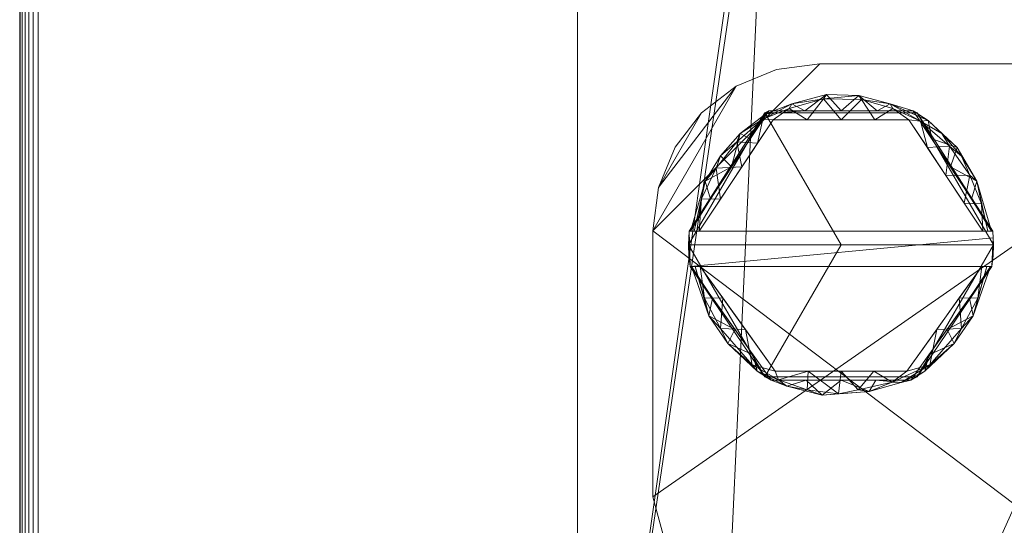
# Model space of a CAD drawing. Header units: millimetres. Extents: x -70 to 70, y -98 to 85.
# Tile 249 of 256: x -70 to -15, y 0 to 29. Entities that reach past the tile are written whole.
import ezdxf

# ---------------------------------------------------------------- set-up
doc = ezdxf.new("R2010")
doc.units = ezdxf.units.MM
doc.layers.add('M-520-M_DRAINAGE_FW', color=2, linetype='Continuous', lineweight=30)

# ---------------------------------------------------------------- blocks, each defined once
blk = doc.blocks.new('FFAS1622-708500ZC0 - Kastello Concealed Shower Mixer W_o U-Box-3842-3D View 1')
at = {"layer": 'M-520-M_DRAINAGE_FW', "lineweight": 9}
mesh = blk.add_polyface(dxfattribs=at)
corners = [(-60, -85), (-67.071, -82.071), (-70, -75), (-70, 75), (-67.071, 82.071), (-60, 85), (60, 85), (67.071, 82.071), (70, 75), (70, -75), (67.071, -82.071), (60, -85)]
mesh.append_faces([[corners[k] for k in face] for face in [(3, 8, 9, 2)]], dxfattribs={"vtx0": -1, "vtx2": -1})
mesh.append_faces([[corners[k] for k in face] for face in [(6, 7, 8, 5), (0, 1, 2, 11)]], dxfattribs={"vtx2": -1})
mesh.append_faces([[corners[k] for k in face] for face in [(3, 4, 5, 8), (9, 10, 11, 2)]], dxfattribs={"vtx2": -1, "vtx3": -1})
mesh = blk.add_polyface(dxfattribs=at)
corners = [(-68.976, -75, 10), (-66.347, -81.347, 10), (-60, -83.976, 10), (60, -83.976, 10), (66.347, -81.347, 10), (68.976, -75, 10), (68.976, 75, 10), (66.347, 81.347, 10), (60, 83.976, 10), (-60, 83.976, 10), (-66.347, 81.347, 10), (-68.976, 75, 10)]
mesh.append_faces([[corners[k] for k in face] for face in [(5, 6, 11, 0)]], dxfattribs={"vtx1": -1, "vtx3": -1})
mesh.append_faces([[corners[k] for k in face] for face in [(9, 10, 11, 6), (3, 4, 5, 0)]], dxfattribs={"vtx2": -1, "vtx3": -1})
mesh.append_faces([[corners[k] for k in face] for face in [(6, 7, 8, 9), (0, 1, 2, 3)]], dxfattribs={"vtx3": -1})
mesh = blk.add_polyface(dxfattribs=at)
corners = [(-70, -75), (-70, -75, 8.976), (-70, 75, 8.976), (-70, 75)]
mesh.append_faces([[corners[k] for k in face] for face in [(2, 3, 0, 1)]])
mesh = blk.add_polyface(dxfattribs=at)
corners = [(-70, -75, 8.976), (-69.965, -75, 9.241), (-69.863, -75, 9.488), (-69.7, -75, 9.7), (-69.488, -75, 9.863), (-69.241, -75, 9.965), (-68.976, -75, 10), (-68.976, 75, 10), (-69.241, 75, 9.965), (-69.488, 75, 9.863), (-69.7, 75, 9.7), (-69.863, 75, 9.488), (-69.965, 75, 9.241), (-70, 75, 8.976)]
mesh.append_faces([[corners[k] for k in face] for face in [(0, 1, 12, 13)]], dxfattribs={"vtx1": -1})
mesh.append_faces([[corners[k] for k in face] for face in [(1, 2, 11, 12), (10, 11, 2, 3), (4, 5, 8, 9), (9, 10, 3, 4)]], dxfattribs={"vtx1": -1, "vtx3": -1})
mesh.append_faces([[corners[k] for k in face] for face in [(5, 6, 7, 8)]], dxfattribs={"vtx3": -1})
mesh = blk.add_polyface(dxfattribs=at)
corners = [(-38.9, -28.4, -70.8), (-38.9, 36.6, -70.8), (-38.661, 38.412, -70.8), (-37.962, 40.1, -70.8), (-36.85, 41.55, -70.8), (-35.4, 42.662, -70.8), (-33.712, 43.361, -70.8), (-31.9, 43.6, -70.8), (-29.517, 43.6, -70.8), (-29.056, 43.654, -70.8), (-28.62, 43.813, -70.8), (-28.232, 44.068, -70.8), (-27.913, 44.406, -70.8), (-27.681, 44.808, -70.8), (-27.548, 45.253, -70.8), (-27.15, 47.51, -70.8), (-26.417, 49.957, -70.8), (-25.14, 52.169, -70.8), (-23.387, 54.026, -70.8), (-21.254, 55.43, -70.8), (-18.854, 56.303, -70.8), (-16.317, 56.6, -70.8), (16.317, 56.6, -70.8), (18.854, 56.303, -70.8), (21.254, 55.43, -70.8), (23.387, 54.026, -70.8), (25.14, 52.169, -70.8), (26.417, 49.957, -70.8), (27.15, 47.51, -70.8), (27.548, 45.253, -70.8), (27.681, 44.808, -70.8), (27.913, 44.406, -70.8), (28.232, 44.068, -70.8), (28.62, 43.813, -70.8), (29.056, 43.654, -70.8), (29.517, 43.6, -70.8), (31.9, 43.6, -70.8), (33.712, 43.361, -70.8), (35.4, 42.662, -70.8), (36.85, 41.55, -70.8), (37.962, 40.1, -70.8), (38.661, 38.412, -70.8), (38.9, 36.6, -70.8), (38.9, -28.4, -70.8), (38.661, -30.212, -70.8), (37.962, -31.9, -70.8), (36.85, -33.35, -70.8), (35.4, -34.462, -70.8), (33.712, -35.161, -70.8), (31.9, -35.4, -70.8), (-31.9, -35.4, -70.8), (-33.712, -35.161, -70.8), (-35.4, -34.462, -70.8), (-36.85, -33.35, -70.8), (-37.962, -31.9, -70.8), (-38.661, -30.212, -70.8)]
mesh.append_faces([[corners[k] for k in face] for face in [(25, 22, 23, 24)]], dxfattribs={"vtx0": -1})
mesh.append_faces([[corners[k] for k in face] for face in [(34, 42, 33), (9, 1, 8)]], dxfattribs={"vtx0": -1, "vtx1": -1})
mesh.append_faces([[corners[k] for k in face] for face in [(32, 50, 11, 12), (32, 43, 49, 50)]], dxfattribs={"vtx0": -1, "vtx1": -1, "vtx3": -1})
mesh.append_faces([[corners[k] for k in face] for face in [(22, 25, 26), (43, 32, 33, 42), (13, 30, 31), (1, 9, 10, 0), (38, 40, 41, 37), (37, 41, 42, 36), (42, 35, 36), (49, 43, 44, 48), (48, 44, 45, 47), (2, 5, 6, 1), (42, 34, 35)]], dxfattribs={"vtx0": -1, "vtx2": -1})
mesh.append_faces([[corners[k] for k in face] for face in [(22, 29, 30, 13), (0, 10, 11, 50)]], dxfattribs={"vtx0": -1, "vtx2": -1, "vtx3": -1})
mesh.append_faces([[corners[k] for k in face] for face in [(22, 26, 27, 28), (1, 6, 7, 8)]], dxfattribs={"vtx0": -1, "vtx3": -1})
mesh.append_faces([[corners[k] for k in face] for face in [(39, 40, 38), (53, 54, 52)]], dxfattribs={"vtx1": -1})
mesh.append_faces([[corners[k] for k in face] for face in [(28, 29, 22), (17, 18, 21, 16), (15, 16, 21, 14)]], dxfattribs={"vtx1": -1, "vtx2": -1})
mesh.append_faces([[corners[k] for k in face] for face in [(31, 32, 12, 13), (13, 14, 21, 22), (50, 51, 55, 0), (51, 52, 54, 55)]], dxfattribs={"vtx1": -1, "vtx3": -1})
mesh.append_faces([[corners[k] for k in face] for face in [(45, 46, 47), (3, 4, 5, 2)]], dxfattribs={"vtx2": -1})
mesh.append_faces([[corners[k] for k in face] for face in [(18, 19, 20, 21)]], dxfattribs={"vtx3": -1})
mesh = blk.add_polyface(dxfattribs=at)
corners = [(-38.9, -28.4, -62.5), (-38.661, -30.212, -62.5), (-37.962, -31.9, -62.5), (-36.85, -33.35, -62.5), (-35.4, -34.462, -62.5), (-33.712, -35.161, -62.5), (-31.9, -35.4, -62.5), (31.9, -35.4, -62.5), (33.712, -35.161, -62.5), (35.4, -34.462, -62.5), (36.85, -33.35, -62.5), (37.962, -31.9, -62.5), (38.661, -30.212, -62.5), (38.9, -28.4, -62.5), (38.9, 36.6, -62.5), (38.661, 38.412, -62.5), (37.962, 40.1, -62.5), (36.85, 41.55, -62.5), (35.4, 42.662, -62.5), (33.712, 43.361, -62.5), (31.9, 43.6, -62.5), (29.517, 43.6, -62.5), (29.056, 43.654, -62.5), (28.62, 43.813, -62.5), (28.232, 44.068, -62.5), (27.913, 44.406, -62.5), (27.681, 44.808, -62.5), (27.548, 45.253, -62.5), (27.15, 47.51, -62.5), (26.417, 49.957, -62.5), (25.14, 52.169, -62.5), (23.387, 54.026, -62.5), (21.254, 55.43, -62.5), (18.854, 56.303, -62.5), (16.317, 56.6, -62.5), (-16.317, 56.6, -62.5), (-18.854, 56.303, -62.5), (-21.254, 55.43, -62.5), (-23.387, 54.026, -62.5), (-25.14, 52.169, -62.5), (-26.417, 49.957, -62.5), (-27.15, 47.51, -62.5), (-27.548, 45.253, -62.5), (-27.681, 44.808, -62.5), (-27.913, 44.406, -62.5), (-28.232, 44.068, -62.5), (-28.62, 43.813, -62.5), (-29.056, 43.654, -62.5), (-29.517, 43.6, -62.5), (-31.9, 43.6, -62.5), (-33.712, 43.361, -62.5), (-35.4, 42.662, -62.5), (-36.85, 41.55, -62.5), (-37.962, 40.1, -62.5), (-38.661, 38.412, -62.5), (-38.9, 36.6, -62.5)]
mesh.append_faces([[corners[k] for k in face] for face in [(38, 35, 36, 37)]], dxfattribs={"vtx0": -1})
mesh.append_faces([[corners[k] for k in face] for face in [(31, 34, 30), (28, 34, 27)]], dxfattribs={"vtx0": -1, "vtx1": -1})
mesh.append_faces([[corners[k] for k in face] for face in [(7, 13, 24, 6), (45, 6, 24, 44)]], dxfattribs={"vtx0": -1, "vtx1": -1, "vtx2": -1})
mesh.append_faces([[corners[k] for k in face] for face in [(19, 14, 15), (46, 55, 0, 45), (14, 21, 22), (14, 22, 23), (44, 24, 25, 43), (43, 25, 26), (35, 42, 43, 34), (55, 46, 47), (35, 41, 42)]], dxfattribs={"vtx0": -1, "vtx2": -1})
mesh.append_faces([[corners[k] for k in face] for face in [(34, 28, 29, 30)]], dxfattribs={"vtx0": -1, "vtx3": -1})
mesh.append_faces([[corners[k] for k in face] for face in [(10, 11, 9), (4, 5, 2, 3), (53, 54, 51, 52)]], dxfattribs={"vtx1": -1})
mesh.append_faces([[corners[k] for k in face] for face in [(20, 21, 14, 19), (49, 50, 55, 48), (47, 48, 55), (40, 41, 35, 39), (38, 39, 35)]], dxfattribs={"vtx1": -1, "vtx2": -1})
mesh.append_faces([[corners[k] for k in face] for face in [(0, 1, 6, 45), (26, 27, 34, 43)]], dxfattribs={"vtx1": -1, "vtx2": -1, "vtx3": -1})
mesh.append_faces([[corners[k] for k in face] for face in [(11, 12, 8, 9), (12, 13, 7, 8), (15, 16, 18, 19), (13, 14, 23, 24), (5, 6, 1, 2), (50, 51, 54, 55)]], dxfattribs={"vtx1": -1, "vtx3": -1})
mesh.append_faces([[corners[k] for k in face] for face in [(16, 17, 18)]], dxfattribs={"vtx2": -1})
mesh.append_faces([[corners[k] for k in face] for face in [(31, 32, 33, 34)]], dxfattribs={"vtx3": -1})
mesh = blk.add_polyface(dxfattribs=at)
corners = [(0, 23.777, -28.5), (-11.667, 28.609, -28.5), (-16.5, 40.276, -28.5), (-11.667, 51.943, -28.5), (0, 56.776, -28.5), (0, 56.776, -59.642), (-10.501, 53.003, -59.642), (-16.199, 43.41, -59.642), (-14.489, 32.384, -59.642), (-14.489, 32.384, -29.5), (-12.478, 29.481, -29.5), (-9.896, 27.074, -29.5), (-6.86, 25.27, -29.5), (-3.511, 24.154, -29.5), (0, 23.777, -29.5), (-5.833, 26.193, -28.5), (-14.083, 34.443, -28.5), (-11.187, 28.278, -29.5), (-8.75, 27.401, -28.5), (-2.917, 24.985, -28.5), (-7.292, 26.797, -28.5), (-12.875, 31.526, -28.5), (-11.833, 28.88, -29.5), (-10.209, 28.005, -28.5), (-4.375, 25.589, -28.5), (-6.563, 26.495, -28.5), (-13.479, 32.984, -28.5), (-12.271, 30.068, -28.5), (-9.479, 27.703, -28.5), (-11.51, 28.579, -29.5), (-10.938, 28.307, -28.5), (-3.646, 25.287, -28.5), (-6.198, 26.344, -28.5), (-13.177, 32.255, -28.5), (-11.969, 29.338, -28.5), (-9.844, 27.854, -28.5), (-11.671, 28.729, -29.5), (-11.818, 28.974, -28.5), (-11.302, 28.458, -28.5), (-3.281, 25.136, -28.5), (-6.38, 26.419, -28.5), (-13.328, 32.62, -28.5), (-12.12, 29.703, -28.5), (-11.12, 28.383, -28.5), (-11.485, 28.534, -28.5), (-13.404, 32.802, -28.5), (-12.156, 29.181, -29.5), (-11.349, 28.428, -29.5), (-13.484, 30.933, -29.5), (-1.755, 23.965, -29.5), (-5.185, 24.712, -29.5), (-6.023, 24.991, -29.5), (-8.378, 26.172, -29.5), (-10.542, 27.676, -29.5), (-10.864, 27.977, -29.5), (-13.987, 31.658, -29.5), (-12.981, 30.207, -29.5), (-2.633, 24.06, -29.5), (-4.348, 24.433, -29.5), (-6.442, 25.131, -29.5), (-9.137, 26.623, -29.5), (-7.619, 25.721, -29.5), (-10.219, 27.375, -29.5), (-11.026, 28.127, -29.5), (-13.735, 31.295, -29.5), (-14.238, 32.021, -29.5), (-4.767, 24.573, -29.5), (-6.651, 25.201, -29.5), (-7.999, 25.947, -29.5), (-10.38, 27.525, -29.5), (-12.73, 29.844, -29.5), (-3.072, 24.107, -29.5), (-3.929, 24.294, -29.5), (-6.232, 25.061, -29.5), (-9.517, 26.848, -29.5), (-7.24, 25.496, -29.5), (-10.057, 27.224, -29.5), (-14.364, 32.202, -29.5), (-13.61, 31.114, -29.5), (-14.112, 31.839, -29.5), (-7.809, 25.834, -29.5), (-3.291, 24.131, -29.5), (-3.72, 24.224, -29.5), (-7.05, 25.383, -29.5), (-1.458, 24.381, -28.5), (-8.021, 27.099, -28.5), (-13.026, 31.891, -28.5), (-6.016, 26.268, -28.5), (-5.104, 25.891, -28.5), (-10.573, 28.156, -28.5), (-9.115, 27.552, -28.5), (-4.011, 25.438, -28.5), (-10.026, 27.93, -28.5), (-12.573, 30.797, -28.5), (-10.391, 28.081, -28.5), (-12.951, 31.708, -28.5), (-6.927, 26.646, -28.5), (-2.188, 24.683, -28.5), (-13.253, 32.437, -28.5), (-7.656, 26.948, -28.5), (-13.102, 32.073, -28.5), (-4.74, 25.74, -28.5), (-5.469, 26.042, -28.5), (-10.755, 28.232, -28.5), (-12.422, 30.432, -28.5), (-12.724, 31.161, -28.5), (-1.823, 24.532, -28.5), (-6.745, 26.57, -28.5), (-7.11, 26.721, -28.5), (-2.552, 24.834, -28.5), (-12.8, 31.344, -28.5), (-1.641, 24.456, -28.5), (-2.37, 24.758, -28.5), (-2.734, 24.909, -28.5), (-7.43, 25.609, -29.5), (-8.188, 26.059, -29.5), (-13.861, 31.477, -29.5), (-2.852, 24.084, -29.5), (-8.758, 26.397, -29.5), (-5.604, 24.852, -29.5), (-13.233, 30.57, -29.5), (-2.194, 24.013, -29.5), (-0.878, 23.871, -29.5), (-10.703, 27.826, -29.5), (-2.414, 24.036, -29.5), (-5.814, 24.922, -29.5), (-13.358, 30.751, -29.5), (-1.975, 23.989, -29.5), (-1.316, 23.918, -29.5), (-1.536, 23.942, -29.5), (-2.005, 24.607, -28.5), (-8.386, 27.25, -28.5), (-0.729, 24.079, -28.5), (-1.094, 24.23, -28.5), (-0.439, 23.824, -29.5), (-1.097, 23.895, -29.5), (-0.365, 23.928, -28.5), (-5.833, 54.359, -28.5), (-5.25, 54.889, -59.642), (-14.083, 46.11, -28.5), (-13.35, 48.206, -59.642), (-15.344, 37.897, -59.642), (-8.75, 53.151, -28.5), (-2.917, 55.568, -28.5), (-15.291, 43.193, -28.5), (-12.875, 49.026, -28.5), (-15.291, 37.359, -28.5)]
mesh.append_faces([[corners[k] for k in face] for face in [(136, 14, 0)]], dxfattribs={"vtx0": -1})
mesh.append_faces([[corners[k] for k in face] for face in [(138, 143, 5), (9, 16, 8), (13, 39, 82), (52, 85, 118), (12, 40, 83), (56, 93, 120), (63, 43, 17), (47, 44, 29), (77, 45, 9), (44, 47, 38), (43, 63, 30), (101, 66, 24), (115, 85, 52), (104, 70, 27), (45, 77, 41), (98, 79, 33), (31, 82, 39), (107, 83, 25), (60, 90, 74), (79, 98, 65), (66, 101, 50), (70, 104, 56), (83, 107, 75), (114, 108, 61), (124, 112, 57), (117, 113, 71), (108, 114, 96), (85, 115, 99), (113, 117, 109), (112, 124, 97), (14, 136, 134), (137, 138, 142), (7, 139, 140)]], dxfattribs={"vtx0": -1, "vtx1": -1})
mesh.append_faces([[corners[k] for k in face] for face in [(7, 2, 144), (3, 6, 140), (141, 16, 146), (9, 26, 16), (29, 44, 1), (88, 119, 50), (46, 37, 34), (9, 45, 26), (123, 94, 89), (87, 67, 59), (37, 46, 22), (22, 1, 37), (17, 43, 38), (13, 19, 39), (12, 32, 40), (33, 79, 55), (10, 34, 42), (34, 10, 46), (55, 100, 33), (51, 102, 15), (15, 73, 51), (131, 60, 118), (54, 103, 30), (30, 63, 54), (65, 98, 41), (66, 91, 24), (67, 87, 32), (74, 90, 28), (20, 80, 61), (69, 92, 23), (116, 95, 86), (41, 77, 65), (32, 12, 67), (23, 53, 69), (15, 59, 73), (28, 11, 74), (61, 108, 20), (35, 62, 76), (21, 64, 78), (20, 68, 80), (134, 136, 132), (99, 115, 68), (95, 116, 64), (59, 15, 87), (50, 101, 88), (94, 123, 53), (58, 31, 91), (62, 35, 92), (56, 104, 93), (53, 23, 94), (64, 21, 95), (75, 107, 96), (68, 20, 99), (55, 86, 100), (88, 125, 119), (54, 89, 103), (93, 126, 120), (57, 112, 109), (48, 105, 110), (49, 84, 111), (86, 55, 116), (125, 88, 102), (126, 93, 105), (124, 130, 97), (89, 54, 123), (102, 51, 125), (105, 48, 126), (106, 121, 127), (84, 129, 128), (84, 49, 129), (121, 106, 130), (118, 85, 131), (132, 135, 122), (132, 122, 134), (133, 128, 135), (140, 145, 3), (6, 3, 142), (138, 137, 143), (140, 139, 145), (16, 141, 8)]], dxfattribs={"vtx0": -1, "vtx2": -1})
mesh.append_faces([[corners[k] for k in face] for face in [(138, 6, 142), (66, 58, 91), (70, 10, 42), (133, 84, 128), (7, 141, 2), (47, 17, 38), (40, 25, 83), (114, 75, 96), (76, 11, 28), (113, 19, 71), (42, 27, 70), (69, 62, 92), (18, 90, 60, 131), (36, 29, 1, 22), (72, 82, 31, 58), (78, 48, 110), (28, 35, 76), (124, 121, 130), (110, 21, 78), (117, 57, 109), (81, 71, 19, 13), (127, 49, 111), (111, 106, 127), (132, 133, 135), (144, 139, 7), (146, 2, 141)]], dxfattribs={"vtx1": -1, "vtx2": -1})
mesh.append_faces([[corners[k] for k in face] for face in [(143, 4, 5)]], dxfattribs={"vtx2": -1})
mesh = blk.add_polyface(dxfattribs=at)
corners = [(0, 56.776, -28.5), (-11.667, 51.943, -28.5), (-16.5, 40.276, -28.5), (-11.667, 28.609, -28.5), (0, 23.777, -28.5), (0, 27.275, -28.5), (-9.194, 31.083, -28.5), (-13.002, 40.276, -28.5), (-9.194, 49.47, -28.5), (0, 53.278, -28.5)]
mesh.append_faces([[corners[k] for k in face] for face in [(8, 1, 2, 7)]], dxfattribs={"vtx0": -1, "vtx2": -1})
mesh.append_faces([[corners[k] for k in face] for face in [(2, 3, 6, 7)]], dxfattribs={"vtx1": -1, "vtx3": -1})
mesh.append_faces([[corners[k] for k in face] for face in [(9, 0, 1, 8)]], dxfattribs={"vtx2": -1})
mesh.append_faces([[corners[k] for k in face] for face in [(3, 4, 5, 6)]], dxfattribs={"vtx3": -1})
mesh = blk.add_polyface(dxfattribs=at)
corners = [(0, 53.917, -62.5), (-9.646, 49.922, -62.5), (-13.641, 40.276, -62.5), (-9.646, 30.63, -62.5), (0, 26.635, -62.5), (0, 26.366, -62.487), (0, 26.1, -62.449), (-1.366, 26.1, -62.436), (-2.737, 26.1, -62.387), (-4.099, 26.1, -62.273), (-5.45, 26.1, -62.045), (-6.753, 26.1, -61.622), (-7.89, 26.1, -60.866), (-8.442, 26.1, -59.642), (-10.822, 27.821, -59.642), (-12.858, 29.937, -59.642), (-14.489, 32.384, -59.642), (-16.199, 43.41, -59.642), (-10.501, 53.003, -59.642), (0, 56.776, -59.642), (0, 55.939, -61.663), (-4.823, 28.633, -62.5), (-2.411, 27.634, -62.5), (-11.165, 29.239, -61.625), (-8.24, 27.689, -62.132), (-11.643, 35.453, -62.5), (-15.344, 37.897, -59.642), (-15.336, 37.613, -61.756), (-5.274, 54.881, -59.642), (-4.823, 51.92, -62.5), (-10.179, 52.075, -61.739), (-14.192, 46.81, -61.701), (-5.382, 54.724, -61.881), (-9.994, 29.509, -62.3), (-13.436, 32.992, -61.982), (-13.35, 48.206, -59.642), (-15.172, 42.316, -61.963), (-11.643, 45.099, -62.5), (-16.242, 40.512, -60.823), (-15.717, 43.985, -61.015), (-14.775, 45.808, -59.642), (-14.622, 47.465, -60.707), (-12.604, 50.54, -60.799), (-12.322, 49.631, -61.838), (-15.218, 34.678, -60.885), (-13.575, 31.503, -60.987), (-10.563, 52.637, -60.789), (-7.887, 53.942, -59.642), (-6.484, 55.169, -60.825), (-3.168, 56.233, -60.768), (0, 54.928, -62.081), (-2.637, 55.828, -59.642), (-16.037, 37.617, -60.797), (-15.772, 40.653, -59.642), (-11.925, 50.605, -59.642), (-14.917, 35.14, -59.642)]
mesh.append_faces([[corners[k] for k in face] for face in [(14, 12, 13)]], dxfattribs={"vtx0": -1})
mesh.append_faces([[corners[k] for k in face] for face in [(21, 33, 3), (9, 22, 8), (3, 34, 25), (8, 22, 7), (5, 7, 4), (15, 23, 14), (25, 27, 2), (1, 30, 29), (2, 36, 37), (37, 43, 1), (19, 49, 51), (17, 38, 53)]], dxfattribs={"vtx0": -1, "vtx1": -1})
mesh.append_faces([[corners[k] for k in face] for face in [(46, 42, 54), (49, 50, 32), (31, 41, 43), (33, 23, 34), (34, 44, 27), (27, 38, 36), (48, 49, 32), (52, 26, 38), (3, 33, 34), (42, 43, 41), (33, 21, 24), (12, 23, 24), (44, 45, 16), (27, 36, 2), (37, 31, 43), (39, 36, 38), (21, 10, 24), (33, 24, 23), (23, 12, 14), (29, 30, 32), (30, 42, 46), (27, 25, 34), (39, 40, 41), (52, 38, 27), (31, 37, 36), (39, 38, 17), (31, 36, 39), (42, 41, 35), (39, 41, 31), (42, 30, 43), (30, 1, 43), (45, 34, 23), (34, 45, 44), (15, 45, 23), (32, 30, 46), (49, 48, 28), (47, 48, 46), (46, 48, 32), (27, 44, 52), (52, 44, 55)]], dxfattribs={"vtx0": -1, "vtx1": -1, "vtx2": -1})
mesh.append_faces([[corners[k] for k in face] for face in [(21, 9, 10), (45, 15, 16), (24, 10, 11), (48, 47, 28), (38, 26, 53), (39, 17, 40), (46, 18, 47), (49, 28, 51), (32, 50, 0), (42, 35, 54), (44, 16, 55)]], dxfattribs={"vtx0": -1, "vtx2": -1})
mesh.append_faces([[corners[k] for k in face] for face in [(0, 29, 32), (19, 20, 49), (21, 22, 9), (11, 12, 24), (22, 4, 7), (40, 35, 41), (54, 18, 46), (55, 26, 52), (20, 50, 49)]], dxfattribs={"vtx1": -1, "vtx2": -1})
mesh.append_faces([[corners[k] for k in face] for face in [(5, 6, 7)]], dxfattribs={"vtx2": -1})
mesh = blk.add_polyface(dxfattribs=at)
corners = [(-38.9, -28.4, -62.5), (-38.9, 36.6, -62.5), (-38.9, 36.6, -70.8), (-38.9, -28.4, -70.8)]
mesh.append_faces([[corners[k] for k in face] for face in [(3, 0, 1, 2)]])
mesh = blk.add_polyface(dxfattribs=at)
corners = [(-27.025, -26.335, -49.021), (-26.364, -27.919, -49.021), (-25.316, -29.278, -49.021), (-23.952, -30.321, -49.021), (-22.366, -30.977, -49.021), (-20.664, -31.2, -49.021), (20.664, -31.2, -49.021), (22.366, -30.977, -49.021), (23.952, -30.321, -49.021), (25.316, -29.278, -49.021), (26.364, -27.919, -49.021), (27.025, -26.335, -49.021), (34.7, 1.94, -49.021), (34.7, 16.789, -49.021), (34.383, 19.199, -49.021), (33.453, 21.444, -49.021), (31.973, 23.373, -49.021), (30.045, 24.852, -49.021), (27.799, 25.783, -49.021), (25.389, 26.1, -49.021), (14.5, 26.1, -49.021), (14.5, 1.5, -49.021), (13, 1.5, -49.021), (13, -24.797, -49.021), (-13, -24.797, -49.021), (-13, 1.5, -49.021), (-14.489, 1.5, -49.021), (-14.489, 26.1, -49.021), (-25.389, 26.1, -49.021), (-27.799, 25.783, -49.021), (-30.045, 24.852, -49.021), (-31.973, 23.373, -49.021), (-33.453, 21.444, -49.021), (-34.383, 19.199, -49.021), (-34.7, 16.789, -49.021), (-34.7, 1.94, -49.021)]
mesh.append_faces([[corners[k] for k in face] for face in [(10, 7, 8, 9)]], dxfattribs={"vtx0": -1})
mesh.append_faces([[corners[k] for k in face] for face in [(11, 7, 10), (21, 13, 19, 20), (28, 34, 26, 27)]], dxfattribs={"vtx0": -1, "vtx1": -1})
mesh.append_faces([[corners[k] for k in face] for face in [(24, 0, 5, 6)]], dxfattribs={"vtx0": -1, "vtx1": -1, "vtx3": -1})
mesh.append_faces([[corners[k] for k in face] for face in [(6, 23, 24), (13, 18, 19)]], dxfattribs={"vtx0": -1, "vtx2": -1})
mesh.append_faces([[corners[k] for k in face] for face in [(21, 11, 12, 13), (34, 28, 29, 30)]], dxfattribs={"vtx0": -1, "vtx3": -1})
mesh.append_faces([[corners[k] for k in face] for face in [(3, 4, 1, 2)]], dxfattribs={"vtx1": -1})
mesh.append_faces([[corners[k] for k in face] for face in [(35, 0, 26, 34)]], dxfattribs={"vtx1": -1, "vtx2": -1})
mesh.append_faces([[corners[k] for k in face] for face in [(6, 7, 11, 23)]], dxfattribs={"vtx1": -1, "vtx2": -1, "vtx3": -1})
mesh.append_faces([[corners[k] for k in face] for face in [(4, 5, 0, 1), (13, 14, 17, 18), (33, 34, 30, 31)]], dxfattribs={"vtx1": -1, "vtx3": -1})
mesh.append_faces([[corners[k] for k in face] for face in [(31, 32, 33)]], dxfattribs={"vtx2": -1})
mesh.append_faces([[corners[k] for k in face] for face in [(21, 22, 23, 11), (24, 25, 26, 0)]], dxfattribs={"vtx2": -1, "vtx3": -1})
mesh.append_faces([[corners[k] for k in face] for face in [(14, 15, 16, 17)]], dxfattribs={"vtx3": -1})
mesh = blk.add_polyface(dxfattribs=at)
corners = [(-27.025, -26.335, -62.5), (-34.7, 1.94, -62.5), (-34.7, 16.789, -62.5), (-34.383, 19.199, -62.5), (-33.453, 21.444, -62.5), (-31.973, 23.373, -62.5), (-30.045, 24.852, -62.5), (-27.799, 25.783, -62.5), (-25.389, 26.1, -62.5), (0, 26.1, -62.5), (25.389, 26.1, -62.5), (27.799, 25.783, -62.5), (30.045, 24.852, -62.5), (31.973, 23.373, -62.5), (33.453, 21.444, -62.5), (34.383, 19.199, -62.5), (34.7, 16.789, -62.5), (34.7, 1.94, -62.5), (27.025, -26.335, -62.5), (26.364, -27.919, -62.5), (25.316, -29.278, -62.5), (23.952, -30.321, -62.5), (22.366, -30.977, -62.5), (20.664, -31.2, -62.5), (-20.664, -31.2, -62.5), (-22.366, -30.977, -62.5), (-23.952, -30.321, -62.5), (-25.316, -29.278, -62.5), (-26.364, -27.919, -62.5)]
mesh.append_faces([[corners[k] for k in face] for face in [(18, 23, 17), (17, 10, 16)]], dxfattribs={"vtx0": -1, "vtx1": -1})
mesh.append_faces([[corners[k] for k in face] for face in [(6, 2, 3), (12, 15, 16), (25, 28, 0, 24)]], dxfattribs={"vtx0": -1, "vtx2": -1})
mesh.append_faces([[corners[k] for k in face] for face in [(24, 0, 1, 9)]], dxfattribs={"vtx0": -1, "vtx2": -1, "vtx3": -1})
mesh.append_faces([[corners[k] for k in face] for face in [(16, 10, 11, 12), (2, 6, 7, 8)]], dxfattribs={"vtx0": -1, "vtx3": -1})
mesh.append_faces([[corners[k] for k in face] for face in [(23, 24, 9)]], dxfattribs={"vtx1": -1, "vtx2": -1})
mesh.append_faces([[corners[k] for k in face] for face in [(9, 10, 17, 23)]], dxfattribs={"vtx1": -1, "vtx2": -1, "vtx3": -1})
mesh.append_faces([[corners[k] for k in face] for face in [(8, 9, 1, 2), (18, 19, 22, 23)]], dxfattribs={"vtx1": -1, "vtx3": -1})
mesh.append_faces([[corners[k] for k in face] for face in [(13, 14, 15, 12), (26, 27, 28, 25)]], dxfattribs={"vtx2": -1})
mesh.append_faces([[corners[k] for k in face] for face in [(3, 4, 5, 6), (19, 20, 21, 22)]], dxfattribs={"vtx3": -1})
mesh = blk.add_polyface(dxfattribs=at)
corners = [(-34.7, 16.789, -49.021), (-34.383, 19.199, -49.021), (-33.453, 21.444, -49.021), (-31.973, 23.373, -49.021), (-30.045, 24.852, -49.021), (-27.799, 25.783, -49.021), (-25.389, 26.1, -49.021), (-25.389, 26.1, -62.5), (-27.799, 25.783, -62.5), (-30.045, 24.852, -62.5), (-31.973, 23.373, -62.5), (-33.453, 21.444, -62.5), (-34.383, 19.199, -62.5), (-34.7, 16.789, -62.5)]
mesh.append_faces([[corners[k] for k in face] for face in [(7, 8, 5, 6), (0, 1, 12, 13)]], dxfattribs={"vtx1": -1})
mesh.append_faces([[corners[k] for k in face] for face in [(8, 9, 4, 5), (3, 4, 9, 10), (10, 11, 2, 3), (11, 12, 1, 2)]], dxfattribs={"vtx1": -1, "vtx3": -1})
mesh = blk.add_polyface(dxfattribs=at)
corners = [(25.389, 26.1, -49.021), (25.389, 26.1, -62.5), (0, 26.1, -62.449), (1.366, 26.1, -62.436), (2.737, 26.1, -62.387), (4.099, 26.1, -62.273), (5.45, 26.1, -62.045), (6.753, 26.1, -61.622), (7.89, 26.1, -60.866), (8.442, 26.1, -59.642), (14.5, 26.1, -59.642), (14.5, 26.1, -49.021), (-25.389, 26.1, -62.5), (-25.389, 26.1, -49.021), (-14.489, 26.1, -49.021), (-14.489, 26.1, -59.642), (-8.442, 26.1, -59.642), (-7.89, 26.1, -60.866), (-6.753, 26.1, -61.622), (-5.45, 26.1, -62.045), (-4.099, 26.1, -62.273), (-2.737, 26.1, -62.387), (-1.366, 26.1, -62.436), (0, 26.1, -62.449)]
mesh.append_faces([[corners[k] for k in face] for face in [(6, 1, 5), (5, 1, 4), (19, 12, 18)]], dxfattribs={"vtx0": -1, "vtx1": -1})
mesh.append_faces([[corners[k] for k in face] for face in [(1, 6, 7), (12, 20, 21)]], dxfattribs={"vtx0": -1, "vtx2": -1})
mesh.append_faces([[corners[k] for k in face] for face in [(15, 17, 18, 12)]], dxfattribs={"vtx0": -1, "vtx2": -1, "vtx3": -1})
mesh.append_faces([[corners[k] for k in face] for face in [(2, 3, 1), (16, 17, 15)]], dxfattribs={"vtx1": -1})
mesh.append_faces([[corners[k] for k in face] for face in [(3, 4, 1), (21, 22, 12), (19, 20, 12)]], dxfattribs={"vtx1": -1, "vtx2": -1})
mesh.append_faces([[corners[k] for k in face] for face in [(7, 8, 10, 1)]], dxfattribs={"vtx1": -1, "vtx2": -1, "vtx3": -1})
mesh.append_faces([[corners[k] for k in face] for face in [(8, 9, 10), (13, 14, 15, 12), (22, 23, 12)]], dxfattribs={"vtx2": -1})
mesh.append_faces([[corners[k] for k in face] for face in [(10, 11, 0, 1)]], dxfattribs={"vtx3": -1})
mesh = blk.add_polyface(dxfattribs=at)
corners = [(-15.735, 16.767, -30.059), (-20.174, 23.486, -30.059), (-28.226, 23.486, -30.059), (-32.665, 16.767, -30.059), (-32.59, 16.767, -29.779), (-32.383, 16.767, -29.574), (-32.104, 16.767, -29.5), (-27.986, 22.98, -29.5), (-20.416, 22.981, -29.5), (-16.296, 16.767, -29.5), (-16.017, 16.767, -29.574), (-15.81, 16.767, -29.779), (-18.101, 20.349, -30.059), (-18.356, 19.874, -29.5), (-29.73, 20.349, -29.5), (-30.299, 20.349, -30.059), (-16.622, 19.561, -29.705), (-31.778, 19.561, -29.705), (-18.583, 22.216, -29.71), (-29.817, 22.216, -29.71), (-17.326, 18.321, -29.5), (-30.917, 18.558, -29.5), (-24.2, 23.486, -30.059), (-26.948, 23.875, -29.669), (-24.201, 22.981, -29.5), (-21.451, 23.875, -29.669), (-17.014, 19.89, -29.55), (-18.155, 21.501, -29.55), (-19.761, 22.907, -29.569), (-31.168, 20.286, -29.554), (-19.386, 21.428, -29.5), (-31.972, 18.559, -29.555), (-30.01, 21.751, -29.551), (-28.56, 23.007, -29.595), (-28.385, 23.317, -29.788), (-28.858, 21.665, -29.5), (-16.372, 18.28, -29.542), (-17.487, 20.94, -29.662), (-19.138, 21.918, -30.059), (-19.337, 22.933, -29.874), (-17.721, 21.439, -29.851), (-26.094, 22.98, -29.5), (-25.184, 24.145, -29.566), (-25.008, 24.387, -29.78), (-23.055, 24.106, -29.557), (-26.213, 23.486, -30.059), (-22.187, 23.486, -30.059), (-22.308, 22.981, -29.5), (-27.091, 23.608, -29.536), (-21.311, 23.609, -29.536), (-23.206, 24.328, -29.722), (-30.922, 20.966, -29.686), (-16.918, 18.558, -30.059), (-31.482, 18.558, -30.059), (-29.262, 21.918, -30.059)]
mesh.append_faces([[corners[k] for k in face] for face in [(52, 11, 0)]], dxfattribs={"vtx0": -1})
mesh.append_faces([[corners[k] for k in face] for face in [(11, 16, 10), (10, 36, 9), (6, 31, 5), (30, 28, 8), (9, 36, 20), (38, 40, 12), (2, 34, 45)]], dxfattribs={"vtx0": -1, "vtx1": -1})
mesh.append_faces([[corners[k] for k in face] for face in [(51, 32, 19), (16, 37, 26), (19, 32, 33), (37, 40, 18), (25, 28, 39), (17, 51, 15), (26, 27, 13), (33, 34, 19), (53, 4, 17), (29, 17, 31), (11, 52, 16), (48, 42, 23), (17, 5, 31), (16, 26, 36), (50, 22, 43), (49, 44, 47), (43, 45, 23), (48, 33, 7), (43, 23, 42), (36, 26, 20), (27, 37, 18), (28, 27, 18), (28, 30, 27), (39, 28, 18), (49, 28, 25), (32, 29, 14), (51, 17, 29), (21, 29, 31), (33, 23, 34), (33, 32, 35), (25, 50, 44), (16, 36, 10), (26, 37, 27), (38, 39, 40), (40, 16, 12), (25, 39, 1), (40, 39, 18), (16, 40, 37), (24, 44, 42), (42, 44, 50), (34, 23, 45), (42, 48, 41), (33, 48, 23), (28, 49, 8), (44, 49, 25), (46, 50, 25), (42, 50, 43), (32, 51, 29), (51, 19, 15), (34, 54, 19)]], dxfattribs={"vtx0": -1, "vtx1": -1, "vtx2": -1})
mesh.append_faces([[corners[k] for k in face] for face in [(26, 13, 20), (17, 15, 53), (29, 21, 14), (33, 35, 7), (48, 7, 41), (32, 14, 35), (42, 41, 24), (50, 46, 22), (25, 1, 46), (43, 22, 45), (44, 24, 47)]], dxfattribs={"vtx0": -1, "vtx2": -1})
mesh.append_faces([[corners[k] for k in face] for face in [(3, 4, 53)]], dxfattribs={"vtx1": -1})
mesh.append_faces([[corners[k] for k in face] for face in [(38, 1, 39), (6, 21, 31), (4, 5, 17), (2, 54, 34), (30, 13, 27), (54, 15, 19), (47, 8, 49), (52, 12, 16)]], dxfattribs={"vtx1": -1, "vtx2": -1})
mesh = blk.add_polyface(dxfattribs=at)
corners = [(-15.7, 16, -49.021), (-19.95, 23.361, -49.021), (-28.45, 23.361, -49.021), (-32.7, 16, -49.021), (-32.7, 16, -31.511), (-32.691, 16.384, -31.511), (-32.665, 16.767, -31.511), (-32.665, 16.767, -30.059), (-28.226, 23.486, -30.059), (-20.174, 23.486, -30.059), (-15.735, 16.767, -30.059), (-15.735, 16.767, -31.511), (-15.709, 16.384, -31.511), (-15.7, 16, -31.511)]
mesh.append_faces([[corners[k] for k in face] for face in [(8, 6, 7)]], dxfattribs={"vtx0": -1})
mesh.append_faces([[corners[k] for k in face] for face in [(6, 3, 5)]], dxfattribs={"vtx0": -1, "vtx1": -1})
mesh.append_faces([[corners[k] for k in face] for face in [(11, 1, 9), (2, 6, 8)]], dxfattribs={"vtx0": -1, "vtx1": -1, "vtx2": -1})
mesh.append_faces([[corners[k] for k in face] for face in [(11, 0, 1), (9, 1, 2, 8)]], dxfattribs={"vtx0": -1, "vtx2": -1})
mesh.append_faces([[corners[k] for k in face] for face in [(13, 0, 12), (4, 5, 3)]], dxfattribs={"vtx1": -1})
mesh.append_faces([[corners[k] for k in face] for face in [(11, 12, 0), (2, 3, 6)]], dxfattribs={"vtx1": -1, "vtx2": -1})
mesh.append_faces([[corners[k] for k in face] for face in [(9, 10, 11)]], dxfattribs={"vtx2": -1})
mesh = blk.add_polyface(dxfattribs=at)
corners = [(-32.7, 16, -49.021), (-28.45, 23.361, -49.021), (-19.95, 23.361, -49.021), (-15.7, 16, -49.021), (-24.2, 16, -49.021)]
mesh.append_faces([[corners[k] for k in face] for face in [(0, 1, 4)]], dxfattribs={"vtx1": -1})
mesh.append_faces([[corners[k] for k in face] for face in [(2, 3, 4, 1)]], dxfattribs={"vtx2": -1})
mesh = blk.add_polyface(dxfattribs=at)
corners = [(-16.296, 16.767, -29.5), (-20.416, 22.981, -29.5), (-27.986, 22.98, -29.5), (-32.104, 16.767, -29.5)]
mesh.append_faces([[corners[k] for k in face] for face in [(3, 0, 1, 2)]])
mesh = blk.add_polyface(dxfattribs=at)
corners = [(-34.7, 1.94, -49.021), (-34.7, 16.789, -49.021), (-34.7, 16.789, -62.5), (-34.7, 1.94, -62.5)]
mesh.append_faces([[corners[k] for k in face] for face in [(0, 1, 2, 3)]])
mesh = blk.add_polyface(dxfattribs=at)
corners = [(-32.613, 14.787, -31.511), (-15.787, 14.787, -31.511), (-15.722, 15.392, -31.511), (-15.7, 16, -31.511), (-15.709, 16.384, -31.511), (-15.735, 16.767, -31.511), (-32.665, 16.767, -31.511), (-32.691, 16.384, -31.511), (-32.7, 16, -31.511), (-32.678, 15.392, -31.511)]
mesh.append_faces([[corners[k] for k in face] for face in [(7, 8, 6)]], dxfattribs={"vtx1": -1})
mesh.append_faces([[corners[k] for k in face] for face in [(0, 1, 4)]], dxfattribs={"vtx1": -1, "vtx2": -1})
mesh.append_faces([[corners[k] for k in face] for face in [(4, 5, 6, 0), (8, 9, 0, 6)]], dxfattribs={"vtx2": -1, "vtx3": -1})
mesh.append_faces([[corners[k] for k in face] for face in [(1, 2, 3, 4)]], dxfattribs={"vtx3": -1})
mesh = blk.add_polyface(dxfattribs=at)
corners = [(-32.665, 16.767, -31.511), (-15.735, 16.767, -31.511), (-15.735, 16.767, -30.059), (-15.81, 16.767, -29.779), (-16.017, 16.767, -29.574), (-16.296, 16.767, -29.5), (-32.104, 16.767, -29.5), (-32.383, 16.767, -29.574), (-32.59, 16.767, -29.779), (-32.665, 16.767, -30.059)]
mesh.append_faces([[corners[k] for k in face] for face in [(5, 1, 2, 4), (1, 5, 6, 0)]], dxfattribs={"vtx0": -1, "vtx2": -1})
mesh.append_faces([[corners[k] for k in face] for face in [(3, 4, 2), (8, 9, 7)]], dxfattribs={"vtx1": -1})
mesh.append_faces([[corners[k] for k in face] for face in [(9, 0, 6, 7)]], dxfattribs={"vtx1": -1, "vtx3": -1})
mesh = blk.add_polyface(dxfattribs=at)
corners = [(-32.7, 16, -49.021), (-28.45, 8.639, -49.021), (-19.95, 8.639, -49.021), (-15.7, 16, -49.021), (-15.7, 16, -31.511), (-15.722, 15.392, -31.511), (-15.787, 14.787, -31.511), (-15.787, 14.787, -30.059), (-20.306, 8.444, -30.059), (-28.094, 8.444, -30.059), (-32.613, 14.787, -30.059), (-32.613, 14.787, -31.511), (-32.678, 15.392, -31.511), (-32.7, 16, -31.511)]
mesh.append_faces([[corners[k] for k in face] for face in [(8, 6, 7)]], dxfattribs={"vtx0": -1})
mesh.append_faces([[corners[k] for k in face] for face in [(6, 3, 5)]], dxfattribs={"vtx0": -1, "vtx1": -1})
mesh.append_faces([[corners[k] for k in face] for face in [(11, 1, 9), (2, 6, 8)]], dxfattribs={"vtx0": -1, "vtx1": -1, "vtx2": -1})
mesh.append_faces([[corners[k] for k in face] for face in [(11, 0, 1), (9, 1, 2, 8)]], dxfattribs={"vtx0": -1, "vtx2": -1})
mesh.append_faces([[corners[k] for k in face] for face in [(13, 0, 12), (4, 5, 3)]], dxfattribs={"vtx1": -1})
mesh.append_faces([[corners[k] for k in face] for face in [(11, 12, 0), (2, 3, 6)]], dxfattribs={"vtx1": -1, "vtx2": -1})
mesh.append_faces([[corners[k] for k in face] for face in [(9, 10, 11)]], dxfattribs={"vtx2": -1})
mesh = blk.add_polyface(dxfattribs=at)
corners = [(-15.7, 16, -49.021), (-19.95, 8.639, -49.021), (-28.45, 8.639, -49.021), (-32.7, 16, -49.021), (-24.2, 16, -49.021)]
mesh.append_faces([[corners[k] for k in face] for face in [(2, 3, 4)]], dxfattribs={"vtx2": -1})
mesh.append_faces([[corners[k] for k in face] for face in [(4, 0, 1, 2)]], dxfattribs={"vtx3": -1})
mesh = blk.add_polyface(dxfattribs=at)
corners = [(-32.613, 14.787, -30.059), (-28.094, 8.444, -30.059), (-20.306, 8.444, -30.059), (-15.787, 14.787, -30.059), (-15.864, 14.787, -29.778), (-16.071, 14.787, -29.574), (-16.352, 14.787, -29.5), (-20.53, 8.958, -29.5), (-27.865, 8.955, -29.5), (-32.048, 14.787, -29.5), (-32.329, 14.787, -29.574), (-32.536, 14.787, -29.778), (-30.115, 11.28, -30.059), (-29.535, 11.284, -29.5), (-18.863, 11.283, -29.5), (-18.285, 11.28, -30.059), (-31.575, 12.036, -29.704), (-16.825, 12.036, -29.704), (-29.146, 9.296, -29.659), (-24.197, 8.957, -29.5), (-24.2, 8.444, -30.059), (-19.251, 9.298, -29.659), (-30.792, 13.036, -29.5), (-17.608, 13.035, -29.5), (-26.086, 7.912, -29.635), (-22.622, 7.814, -29.664), (-17.478, 11.339, -29.554), (-30.922, 11.339, -29.554), (-16.58, 13.019, -29.555), (-31.819, 13.027, -29.553), (-17.895, 10.496, -29.7), (-19.296, 9.862, -30.059), (-19.523, 8.948, -29.856), (-22.253, 8.444, -30.059), (-20.845, 8.322, -29.711), (-21.35, 8.338, -29.551), (-22.364, 8.957, -29.5), (-23.248, 7.912, -29.538), (-24.347, 7.693, -29.637), (-26.147, 8.444, -30.059), (-25.252, 7.615, -29.829), (-27.213, 8.111, -29.817), (-30.504, 10.494, -29.7), (-29.104, 9.862, -30.059), (-28.877, 8.948, -29.856), (-27.693, 8.462, -29.637), (-31.364, 13.034, -30.059), (-17.036, 13.034, -30.059), (-26.031, 8.956, -29.5)]
mesh.append_faces([[corners[k] for k in face] for face in [(46, 11, 0)]], dxfattribs={"vtx0": -1})
mesh.append_faces([[corners[k] for k in face] for face in [(48, 38, 19), (10, 29, 9), (14, 26, 23), (6, 28, 5), (9, 29, 22), (15, 30, 31), (1, 44, 43)]], dxfattribs={"vtx0": -1, "vtx1": -1})
mesh.append_faces([[corners[k] for k in face] for face in [(42, 18, 27), (25, 38, 40), (17, 26, 30), (18, 13, 27), (47, 4, 17), (26, 17, 28), (11, 46, 16), (21, 30, 26), (18, 44, 45), (25, 37, 38), (16, 27, 29), (36, 37, 35), (24, 41, 40), (2, 32, 34), (25, 34, 35), (21, 26, 14), (28, 17, 5), (29, 27, 22), (27, 16, 42), (23, 26, 28), (16, 29, 10), (32, 30, 21), (15, 17, 30), (30, 32, 31), (34, 32, 21), (35, 21, 7), (33, 34, 25), (21, 35, 34), (38, 37, 19), (35, 37, 25), (39, 40, 41), (38, 24, 40), (25, 40, 20), (45, 41, 24), (43, 44, 42), (16, 12, 42), (45, 44, 41), (41, 44, 1), (42, 44, 18), (45, 24, 48), (8, 18, 45), (38, 48, 24)]], dxfattribs={"vtx0": -1, "vtx1": -1, "vtx2": -1})
mesh.append_faces([[corners[k] for k in face] for face in [(21, 14, 7), (27, 13, 22), (17, 15, 47), (16, 10, 11), (42, 12, 43), (34, 33, 2), (32, 2, 31), (41, 1, 39), (25, 20, 33), (35, 7, 36), (45, 48, 8)]], dxfattribs={"vtx0": -1, "vtx2": -1})
mesh.append_faces([[corners[k] for k in face] for face in [(3, 4, 47)]], dxfattribs={"vtx1": -1})
mesh.append_faces([[corners[k] for k in face] for face in [(8, 13, 18), (6, 23, 28), (4, 5, 17), (36, 19, 37), (39, 20, 40), (46, 12, 16)]], dxfattribs={"vtx1": -1, "vtx2": -1})
mesh = blk.add_polyface(dxfattribs=at)
corners = [(-15.787, 14.787, -31.511), (-32.613, 14.787, -31.511), (-32.613, 14.787, -30.059), (-32.536, 14.787, -29.778), (-32.329, 14.787, -29.574), (-32.048, 14.787, -29.5), (-16.352, 14.787, -29.5), (-16.071, 14.787, -29.574), (-15.864, 14.787, -29.778), (-15.787, 14.787, -30.059)]
mesh.append_faces([[corners[k] for k in face] for face in [(9, 6, 7, 8)]], dxfattribs={"vtx0": -1})
mesh.append_faces([[corners[k] for k in face] for face in [(6, 9, 0, 5), (2, 4, 5, 1)]], dxfattribs={"vtx0": -1, "vtx2": -1})
mesh.append_faces([[corners[k] for k in face] for face in [(3, 4, 2)]], dxfattribs={"vtx1": -1})
mesh.append_faces([[corners[k] for k in face] for face in [(0, 1, 5)]], dxfattribs={"vtx1": -1, "vtx2": -1})
mesh = blk.add_polyface(dxfattribs=at)
corners = [(-32.048, 14.787, -29.5), (-27.865, 8.955, -29.5), (-20.53, 8.958, -29.5), (-16.352, 14.787, -29.5)]
mesh.append_faces([[corners[k] for k in face] for face in [(2, 3, 0, 1)]])
mesh = blk.add_polyface(dxfattribs=at)
corners = [(-27.025, -26.335, -49.021), (-34.7, 1.94, -49.021), (-34.7, 1.94, -62.5), (-27.025, -26.335, -62.5)]
mesh.append_faces([[corners[k] for k in face] for face in [(3, 0, 1, 2)]])

msp = doc.modelspace()

# ---------------------------------------------------------------- block references
at = {"layer": 'M-520-M_DRAINAGE_FW', "lineweight": 9}
msp.add_blockref('FFAS1622-708500ZC0 - Kastello Concealed Shower Mixer W_o U-Box-3842-3D View 1', (0, 0), dxfattribs=at)

doc.saveas('drawing.dxf')
